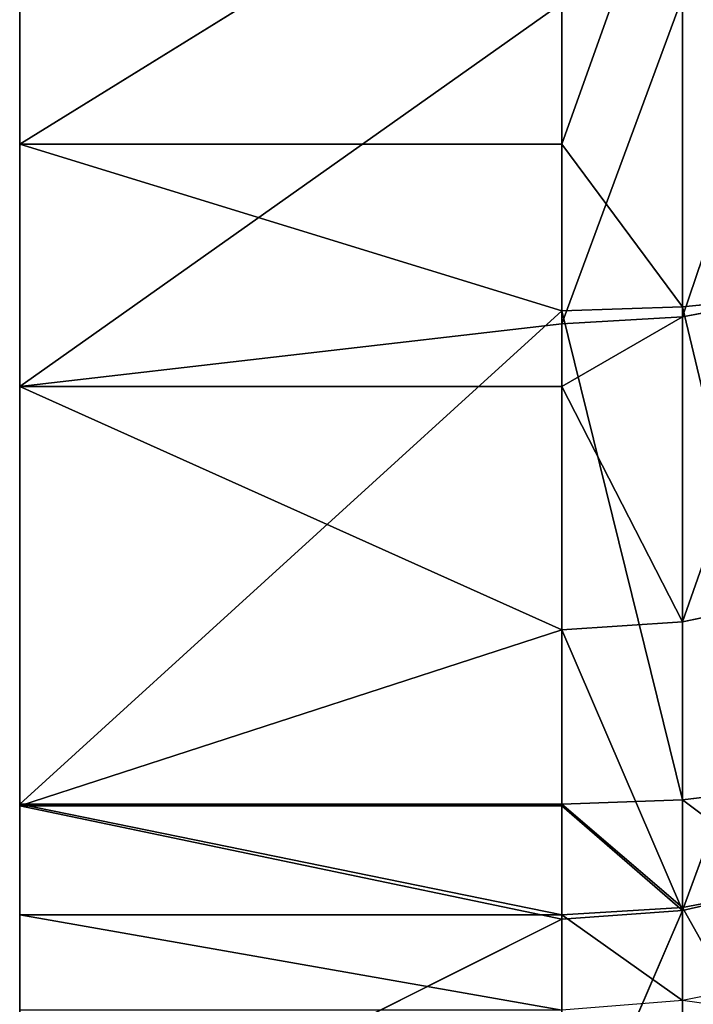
# Model space of a CAD drawing. Extents: x 907 to 1501, y 0 to 291.
# Tile 177 of 221: x 1499.49 to 1500.73, y 2.97 to 4.78. Entities that reach past the tile are written whole.
import ezdxf

# ---------------------------------------------------------------- set-up
doc = ezdxf.new("R2010")
doc.units = 0
doc.header["$LTSCALE"] = 25.4
doc.layers.get('0').update_dxf_attribs({"color": 13, "linetype": 'CONTINUOUS'})

# ---------------------------------------------------------------- blocks, each defined once
blk = doc.blocks.new('GIOTTO-LED-M-8170_STL')
at = {"color": 44}
for p, q in [((595.1646, 16.7369, 289.4793), (595.1646, 20.861, 282.3004)), ((595.1646, 20.861, 282.3004), (595.1646, 15.9069, 289.9526)), ((595.1646, 20.861, 282.3004), (595.1646, 15.9069, 289.9526)), ((595.1646, 17.512, 288.9207), (595.1646, 20.861, 282.3004)), ((595.1646, 16.7369, 289.4793), (595.1646, 20.861, 282.3004)), ((595.1646, 17.512, 288.9207), (595.1646, 20.861, 282.3004)), ((595.1646, 18.2235, 288.283), (595.1646, 20.861, 282.3004)), ((595.1646, 18.2235, 288.283), (595.1646, 20.861, 282.3004)), ((595.1646, 18.8634, 287.5735), (595.1646, 20.861, 282.3004)), ((595.1646, 19.4245, 286.8002), (595.1646, 20.861, 282.3004)), ((595.1646, 18.8634, 287.5735), (595.1646, 20.861, 282.3004)), ((595.1646, 19.4245, 286.8002), (595.1646, 20.861, 282.3004)), ((595.1646, 20.8519, 281.3451), (595.1646, 15.9069, 289.9526)), ((595.1646, 20.8519, 281.3451), (595.1646, 15.9069, 289.9526)), ((595.1646, 15.9069, 289.9526), (595.1646, 20.7415, 280.396)), ((595.1646, 15.9069, 289.9526), (595.1646, 20.7415, 280.396)), ((595.1646, 7.7585, 288.209), (595.1646, 20.5311, 279.464)), ((595.1646, 7.7585, 288.209), (595.1646, 20.5311, 279.464)), ((595.1646, 8.7971, 290.0855), (595.1646, 20.5311, 279.464)), ((595.1646, 8.7971, 290.0855), (595.1646, 20.5311, 279.464)), ((595.1646, 8.9526, 290.2959), (595.1646, 20.5311, 279.464)), ((595.1646, 20.5311, 279.464), (595.1646, 10.3286, 290.7761)), ((595.1646, 11.2773, 290.8895), (595.1646, 20.5311, 279.464)), ((595.1646, 9.1573, 290.4587), (595.1646, 20.5311, 279.464)), ((595.1646, 8.9526, 290.2959), (595.1646, 20.5311, 279.464)), ((595.1646, 9.1573, 290.4587), (595.1646, 20.5311, 279.464)), ((595.1646, 9.3973, 290.5628), (595.1646, 20.5311, 279.464)), ((595.1646, 9.3973, 290.5628), (595.1646, 20.5311, 279.464)), ((595.1646, 20.5311, 279.464), (595.1646, 10.3286, 290.7761)), ((595.1646, 12.2327, 290.9017), (595.1646, 20.5311, 279.464)), ((595.1646, 11.2773, 290.8895), (595.1646, 20.5311, 279.464)), ((595.1646, 12.2327, 290.9017), (595.1646, 20.5311, 279.464)), ((595.1646, 13.1839, 290.8125), (595.1646, 20.5311, 279.464)), ((595.1646, 13.1839, 290.8125), (595.1646, 20.5311, 279.464)), ((595.1646, 14.1204, 290.623), (595.1646, 20.5311, 279.464)), ((595.1646, 15.0315, 290.3353), (595.1646, 20.5311, 279.464)), ((595.1646, 14.1204, 290.623), (595.1646, 20.5311, 279.464)), ((595.1646, 15.0315, 290.3353), (595.1646, 20.5311, 279.464)), ((595.1646, 15.9069, 289.9526), (595.1646, 20.5311, 279.464)), ((595.1646, 15.9069, 289.9526), (595.1646, 20.5311, 279.464)), ((595.1646, 7.5841, 287.9797), (595.1646, 20.2231, 278.5596)), ((595.1646, 7.5841, 287.9797), (595.1646, 20.2231, 278.5596)), ((595.1646, 7.7585, 288.209), (595.1646, 20.2231, 278.5596)), ((595.1646, 7.7585, 288.209), (595.1646, 20.2231, 278.5596)), ((595.1646, 19.9004, 285.9717), (595.1646, 19.4245, 286.8002)), ((595.1646, 19.9004, 285.9717), (595.1646, 19.4245, 286.8002)), ((596.1646, 19.8378, 286.0931), (595.1646, 19.4245, 286.8002)), ((596.1646, 19.8378, 286.0931), (595.1646, 19.4245, 286.8002)), ((596.1646, 19.4978, 286.685), (596.1646, 19.8378, 286.0931)), ((596.1646, 19.4978, 286.685), (596.1646, 19.8378, 286.0931)), ((595.1646, 6.9311, 286.3535), (595.1646, 19.8209, 277.6929)), ((595.1646, 6.9311, 286.3535), (595.1646, 19.8209, 277.6929)), ((595.1646, 7.3125, 287.5709), (595.1646, 19.8209, 277.6929)), ((595.1646, 7.3125, 287.5709), (595.1646, 19.8209, 277.6929)), ((595.1646, 7.4119, 287.7746), (595.1646, 19.8209, 277.6929)), ((595.1646, 7.5546, 287.9507), (595.1646, 19.8209, 277.6929)), ((595.1646, 7.4119, 287.7746), (595.1646, 19.8209, 277.6929)), ((595.1646, 7.5546, 287.9507), (595.1646, 19.8209, 277.6929)), ((595.1646, 7.5841, 287.9797), (595.1646, 19.8209, 277.6929)), ((595.1646, 7.5841, 287.9797), (595.1646, 19.8209, 277.6929)), ((596.3871, 19.8156, 286.0814), (596.1646, 19.4978, 286.685)), ((596.3871, 19.8156, 286.0814), (596.1646, 19.4978, 286.685)), ((596.3871, 19.8156, 286.0814), (596.3871, 19.4766, 286.6717)), ((596.3871, 19.8156, 286.0814), (596.3871, 19.4766, 286.6717)), ((596.5984, 19.7502, 286.0471), (596.3871, 19.4766, 286.6717)), ((596.5984, 19.7502, 286.0471), (596.3871, 19.4766, 286.6717)), ((596.1646, 19.4978, 286.685), (595.1646, 19.4245, 286.8002)), ((596.1646, 19.4978, 286.685), (595.1646, 19.4245, 286.8002)), ((596.1646, 19.4245, 286.8002), (596.1646, 19.4978, 286.685)), ((596.1646, 19.4245, 286.8002), (596.1646, 19.4978, 286.685)), ((596.3871, 19.4766, 286.6717), (596.1646, 19.4978, 286.685)), ((596.3871, 19.4766, 286.6717), (596.1646, 19.4978, 286.685)), ((596.1646, 19.4245, 286.8002), (596.3871, 19.4766, 286.6717)), ((596.1646, 19.4245, 286.8002), (596.3871, 19.4766, 286.6717)), ((596.3871, 19.0937, 287.2345), (596.3871, 19.4766, 286.6717)), ((596.3871, 19.0937, 287.2345), (596.3871, 19.4766, 286.6717)), ((596.5984, 19.4139, 286.6324), (596.3871, 19.4766, 286.6717)), ((596.5984, 19.4139, 286.6324), (596.3871, 19.4766, 286.6717)), ((595.1646, 19.4245, 286.8002), (596.1646, 19.4245, 286.8002)), ((595.1646, 19.4245, 286.8002), (596.1646, 19.4245, 286.8002)), ((595.1646, 19.4245, 286.8002), (596.1646, 19.1139, 287.2494)), ((595.1646, 19.4245, 286.8002), (596.1646, 19.1139, 287.2494)), ((595.1646, 19.4245, 286.8002), (595.1646, 18.8634, 287.5735)), ((595.1646, 19.4245, 286.8002), (595.1646, 18.8634, 287.5735)), ((596.1646, 19.1139, 287.2494), (596.1646, 19.4245, 286.8002)), ((596.1646, 19.1139, 287.2494), (596.1646, 19.4245, 286.8002)), ((596.3871, 19.0937, 287.2345), (596.1646, 19.4245, 286.8002)), ((596.3871, 19.0937, 287.2345), (596.1646, 19.4245, 286.8002)), ((596.3871, 19.0937, 287.2345), (596.5984, 19.4139, 286.6324)), ((596.3871, 19.0937, 287.2345), (596.5984, 19.4139, 286.6324)), ((595.1646, 18.8634, 287.5735), (596.1646, 19.1139, 287.2494)), ((595.1646, 18.8634, 287.5735), (596.1646, 19.1139, 287.2494)), ((596.1646, 18.8634, 287.5735), (596.1646, 19.1139, 287.2494)), ((596.1646, 19.1139, 287.2494), (596.3871, 19.0937, 287.2345)), ((596.1646, 19.1139, 287.2494), (596.3871, 19.0937, 287.2345)), ((596.1646, 19.1139, 287.2494), (596.3871, 18.6693, 287.7667)), ((596.1646, 19.1139, 287.2494), (596.3871, 18.6693, 287.7667)), ((596.1646, 18.8634, 287.5735), (596.1646, 19.1139, 287.2494)), ((596.5984, 19.0342, 287.1906), (596.3871, 19.0937, 287.2345)), ((596.3871, 19.0937, 287.2345), (596.3871, 18.6693, 287.7667)), ((596.3871, 19.0937, 287.2345), (596.3871, 18.6693, 287.7667)), ((596.5984, 19.0342, 287.1906), (596.3871, 19.0937, 287.2345)), ((596.5984, 19.0342, 287.1906), (596.3871, 18.6693, 287.7667)), ((596.5984, 19.0342, 287.1906), (596.3871, 18.6693, 287.7667)), ((595.1646, 18.8634, 287.5735), (596.1646, 18.8634, 287.5735)), ((595.1646, 18.8634, 287.5735), (596.1646, 18.8634, 287.5735)), ((595.1646, 18.8634, 287.5735), (596.1646, 18.6883, 287.7831)), ((595.1646, 18.8634, 287.5735), (596.1646, 18.6883, 287.7831)), ((595.1646, 18.8634, 287.5735), (595.1646, 18.2235, 288.283)), ((595.1646, 18.8634, 287.5735), (595.1646, 18.2235, 288.283)), ((596.1646, 18.6883, 287.7831), (596.1646, 18.8634, 287.5735)), ((596.1646, 18.8634, 287.5735), (596.3871, 18.6693, 287.7667)), ((596.1646, 18.8634, 287.5735), (596.3871, 18.6693, 287.7667)), ((596.1646, 18.6883, 287.7831), (596.1646, 18.8634, 287.5735)), ((595.1646, 18.2235, 288.283), (596.1646, 18.6883, 287.7831)), ((595.1646, 18.2235, 288.283), (596.1646, 18.6883, 287.7831)), ((596.1646, 18.2235, 288.283), (596.1646, 18.6883, 287.7831)), ((596.3871, 18.6693, 287.7667), (596.1646, 18.6883, 287.7831)), ((596.1646, 18.2235, 288.283), (596.1646, 18.6883, 287.7831)), ((596.3871, 18.6693, 287.7667), (596.1646, 18.6883, 287.7831)), ((596.3871, 18.6693, 287.7667), (596.1646, 18.2235, 288.283)), ((596.3871, 18.6693, 287.7667), (596.1646, 18.2235, 288.283)), ((596.3871, 18.6693, 287.7667), (596.5984, 18.6133, 287.7185)), ((596.3871, 18.6693, 287.7667), (596.5984, 18.6133, 287.7185)), ((596.3871, 18.6693, 287.7667), (596.3871, 18.2058, 288.2653)), ((596.3871, 18.6693, 287.7667), (596.3871, 18.2058, 288.2653)), ((596.4736, 7.6184, 287.9447), (596.3871, 7.5722, 287.9328)), ((596.3871, 7.6017, 287.9618), (596.3871, 7.5722, 287.9328)), ((596.4736, 7.5889, 287.9158), (596.3871, 7.433, 287.7611)), ((596.4736, 7.5889, 287.9158), (596.3871, 7.433, 287.7611)), ((596.4736, 7.5889, 287.9158), (596.3871, 7.5722, 287.9328)), ((596.3871, 7.5722, 287.9328), (596.1646, 7.4119, 287.7746)), ((596.3871, 7.5722, 287.9328), (596.1646, 7.4119, 287.7746)), ((596.3871, 7.5722, 287.9328), (596.1646, 7.5546, 287.9507)), ((596.3871, 7.5722, 287.9328), (596.3871, 7.433, 287.7611)), ((596.3871, 7.5722, 287.9328), (596.3871, 7.433, 287.7611)), ((595.1646, 7.4119, 287.7746), (595.1646, 7.5546, 287.9507)), ((595.1646, 7.4119, 287.7746), (595.1646, 7.5546, 287.9507)), ((595.1646, 7.4119, 287.7746), (596.1646, 7.5546, 287.9507)), ((595.1646, 7.4119, 287.7746), (596.1646, 7.5546, 287.9507)), ((596.1646, 7.4119, 287.7746), (596.1646, 7.5546, 287.9507)), ((596.1646, 7.4119, 287.7746), (596.1646, 7.5546, 287.9507)), ((596.3871, 7.3361, 287.5625), (596.5984, 7.4954, 287.7214)), ((596.5984, 7.4954, 287.7214), (596.3871, 7.433, 287.7611)), ((596.3871, 7.3361, 287.5625), (596.5984, 7.4954, 287.7214)), ((596.5984, 7.4954, 287.7214), (596.3871, 7.433, 287.7611)), ((596.1646, 7.3125, 287.5709), (596.3871, 7.433, 287.7611)), ((596.3871, 7.433, 287.7611), (596.1646, 7.4119, 287.7746)), ((596.1646, 7.3125, 287.5709), (596.3871, 7.433, 287.7611)), ((596.3871, 7.433, 287.7611), (596.1646, 7.4119, 287.7746)), ((596.3871, 7.3361, 287.5625), (596.3871, 7.433, 287.7611)), ((596.3871, 7.3361, 287.5625), (596.3871, 7.433, 287.7611)), ((595.1646, 7.3125, 287.5709), (595.1646, 7.4119, 287.7746)), ((595.1646, 7.4119, 287.7746), (596.1646, 7.4119, 287.7746)), ((595.1646, 7.4119, 287.7746), (596.1646, 7.4119, 287.7746)), ((595.1646, 7.3125, 287.5709), (595.1646, 7.4119, 287.7746)), ((595.1646, 7.3125, 287.5709), (596.1646, 7.4119, 287.7746)), ((595.1646, 7.3125, 287.5709), (596.1646, 7.4119, 287.7746)), ((596.1646, 7.3125, 287.5709), (596.1646, 7.4119, 287.7746)), ((596.1646, 7.3125, 287.5709), (596.1646, 7.4119, 287.7746)), ((596.5984, 7.4058, 287.5378), (596.3871, 7.0421, 286.6534)), ((596.5984, 7.4058, 287.5378), (596.3871, 7.0421, 286.6534)), ((596.5984, 7.4058, 287.5378), (596.3871, 7.3361, 287.5625)), ((596.5984, 7.4058, 287.5378), (596.3871, 7.3361, 287.5625)), ((596.3871, 7.3361, 287.5625), (596.1646, 7.0181, 286.6605)), ((596.3871, 7.3361, 287.5625), (596.1646, 7.0181, 286.6605)), ((596.3871, 7.3361, 287.5625), (596.1646, 7.3125, 287.5709)), ((596.3871, 7.3361, 287.5625), (596.1646, 7.3125, 287.5709)), ((596.3871, 7.3361, 287.5625), (596.3871, 7.0421, 286.6534)), ((596.3871, 7.3361, 287.5625), (596.3871, 7.0421, 286.6534)), ((596.1646, 7.3125, 287.5709), (595.1646, 7.3125, 287.5709)), ((595.1646, 7.3125, 287.5709), (596.1646, 7.0181, 286.6605)), ((595.1646, 7.3125, 287.5709), (596.1646, 7.0181, 286.6605)), ((595.1646, 7.3125, 287.5709), (595.1646, 6.9311, 286.3535)), ((595.1646, 7.3125, 287.5709), (595.1646, 6.9311, 286.3535)), ((596.1646, 7.3125, 287.5709), (595.1646, 7.3125, 287.5709)), ((596.1646, 7.0181, 286.6605), (596.1646, 7.3125, 287.5709)), ((596.1646, 7.0181, 286.6605), (596.1646, 7.3125, 287.5709)), ((596.5984, 7.1131, 286.6326), (596.3871, 7.0421, 286.6534)), ((596.5984, 7.1131, 286.6326), (596.3871, 7.0421, 286.6534)), ((596.1646, 6.9311, 286.3535), (596.3871, 7.0421, 286.6534)), ((596.3871, 7.0421, 286.6534), (596.1646, 7.0181, 286.6605)), ((596.1646, 6.9311, 286.3535), (596.3871, 7.0421, 286.6534)), ((596.3871, 7.0421, 286.6534), (596.1646, 7.0181, 286.6605)), ((596.3871, 6.7987, 285.7294), (596.3871, 7.0421, 286.6534)), ((596.3871, 6.7987, 285.7294), (596.3871, 7.0421, 286.6534)), ((595.1646, 6.9311, 286.3535), (596.1646, 7.0181, 286.6605)), ((595.1646, 6.9311, 286.3535), (596.1646, 7.0181, 286.6605)), ((596.1646, 6.9311, 286.3535), (596.1646, 7.0181, 286.6605)), ((596.1646, 6.9311, 286.3535), (596.1646, 7.0181, 286.6605)), ((595.1646, 6.9311, 286.3535), (596.1646, 6.9311, 286.3535)), ((595.1646, 6.9311, 286.3535), (596.1646, 6.9311, 286.3535)), ((595.1646, 6.9311, 286.3535), (596.1646, 6.7743, 285.7351)), ((595.1646, 6.9311, 286.3535), (596.1646, 6.7743, 285.7351)), ((595.1646, 6.9311, 286.3535), (595.1646, 6.6403, 285.1114)), ((595.1646, 6.9311, 286.3535), (595.1646, 6.6403, 285.1114)), ((596.1646, 6.7743, 285.7351), (596.1646, 6.9311, 286.3535)), ((596.1646, 6.7743, 285.7351), (596.1646, 6.9311, 286.3535)), ((596.3871, 6.7987, 285.7294), (596.1646, 6.9311, 286.3535)), ((596.3871, 6.7987, 285.7294), (596.1646, 6.9311, 286.3535))]:
    blk.add_line(p, q, dxfattribs=at)
mesh = blk.add_polyface(dxfattribs=at)
corners = [(595.1646, 20.861, 282.3004), (595.1646, 15.9069, 289.9526), (595.1646, 16.7369, 289.4793)]
mesh.append_faces([[corners[k] for k in face] for face in [(0, 1, 2)]], dxfattribs={"color": 44})
mesh = blk.add_polyface(dxfattribs=at)
corners = [(595.1646, 20.861, 282.3004), (595.1646, 20.8519, 281.3451), (595.1646, 15.9069, 289.9526)]
mesh.append_faces([[corners[k] for k in face] for face in [(0, 1, 2)]], dxfattribs={"color": 44})
mesh = blk.add_polyface(dxfattribs=at)
corners = [(595.1646, 20.861, 282.3004), (595.1646, 16.7369, 289.4793), (595.1646, 17.512, 288.9207)]
mesh.append_faces([[corners[k] for k in face] for face in [(0, 1, 2)]], dxfattribs={"color": 44})
mesh = blk.add_polyface(dxfattribs=at)
corners = [(595.1646, 20.861, 282.3004), (595.1646, 17.512, 288.9207), (595.1646, 18.2235, 288.283)]
mesh.append_faces([[corners[k] for k in face] for face in [(0, 1, 2)]], dxfattribs={"color": 44})
mesh = blk.add_polyface(dxfattribs=at)
corners = [(595.1646, 20.861, 282.3004), (595.1646, 18.2235, 288.283), (595.1646, 18.8634, 287.5735)]
mesh.append_faces([[corners[k] for k in face] for face in [(0, 1, 2)]], dxfattribs={"color": 44})
mesh = blk.add_polyface(dxfattribs=at)
corners = [(595.1646, 20.861, 282.3004), (595.1646, 18.8634, 287.5735), (595.1646, 19.4245, 286.8002)]
mesh.append_faces([[corners[k] for k in face] for face in [(0, 1, 2)]], dxfattribs={"color": 44})
mesh = blk.add_polyface(dxfattribs=at)
corners = [(595.1646, 20.861, 282.3004), (595.1646, 19.4245, 286.8002), (595.1646, 19.9004, 285.9717)]
mesh.append_faces([[corners[k] for k in face] for face in [(0, 1, 2)]], dxfattribs={"color": 44})
mesh = blk.add_polyface(dxfattribs=at)
corners = [(595.1646, 20.8519, 281.3451), (595.1646, 20.7415, 280.396), (595.1646, 15.9069, 289.9526)]
mesh.append_faces([[corners[k] for k in face] for face in [(0, 1, 2)]], dxfattribs={"color": 44})
mesh = blk.add_polyface(dxfattribs=at)
corners = [(595.1646, 20.7415, 280.396), (595.1646, 20.5311, 279.464), (595.1646, 15.9069, 289.9526)]
mesh.append_faces([[corners[k] for k in face] for face in [(0, 1, 2)]], dxfattribs={"color": 44})
mesh = blk.add_polyface(dxfattribs=at)
corners = [(595.1646, 20.5311, 279.464), (595.1646, 20.2231, 278.5596), (595.1646, 7.7585, 288.209)]
mesh.append_faces([[corners[k] for k in face] for face in [(0, 1, 2)]], dxfattribs={"color": 44})
mesh = blk.add_polyface(dxfattribs=at)
corners = [(595.1646, 20.5311, 279.464), (595.1646, 7.7585, 288.209), (595.1646, 8.7971, 290.0855)]
mesh.append_faces([[corners[k] for k in face] for face in [(0, 1, 2)]], dxfattribs={"color": 44})
mesh = blk.add_polyface(dxfattribs=at)
corners = [(595.1646, 20.5311, 279.464), (595.1646, 8.7971, 290.0855), (595.1646, 8.9526, 290.2959)]
mesh.append_faces([[corners[k] for k in face] for face in [(0, 1, 2)]], dxfattribs={"color": 44})
mesh = blk.add_polyface(dxfattribs=at)
corners = [(595.1646, 20.5311, 279.464), (595.1646, 10.3286, 290.7761), (595.1646, 11.2773, 290.8895)]
mesh.append_faces([[corners[k] for k in face] for face in [(0, 1, 2)]], dxfattribs={"color": 44})
mesh = blk.add_polyface(dxfattribs=at)
corners = [(595.1646, 20.5311, 279.464), (595.1646, 8.9526, 290.2959), (595.1646, 9.1573, 290.4587)]
mesh.append_faces([[corners[k] for k in face] for face in [(0, 1, 2)]], dxfattribs={"color": 44})
mesh = blk.add_polyface(dxfattribs=at)
corners = [(595.1646, 20.5311, 279.464), (595.1646, 9.1573, 290.4587), (595.1646, 9.3973, 290.5628)]
mesh.append_faces([[corners[k] for k in face] for face in [(0, 1, 2)]], dxfattribs={"color": 44})
mesh = blk.add_polyface(dxfattribs=at)
corners = [(595.1646, 20.5311, 279.464), (595.1646, 9.3973, 290.5628), (595.1646, 10.3286, 290.7761)]
mesh.append_faces([[corners[k] for k in face] for face in [(0, 1, 2)]], dxfattribs={"color": 44})
mesh = blk.add_polyface(dxfattribs=at)
corners = [(595.1646, 20.5311, 279.464), (595.1646, 11.2773, 290.8895), (595.1646, 12.2327, 290.9017)]
mesh.append_faces([[corners[k] for k in face] for face in [(0, 1, 2)]], dxfattribs={"color": 44})
mesh = blk.add_polyface(dxfattribs=at)
corners = [(595.1646, 20.5311, 279.464), (595.1646, 12.2327, 290.9017), (595.1646, 13.1839, 290.8125)]
mesh.append_faces([[corners[k] for k in face] for face in [(0, 1, 2)]], dxfattribs={"color": 44})
mesh = blk.add_polyface(dxfattribs=at)
corners = [(595.1646, 20.5311, 279.464), (595.1646, 13.1839, 290.8125), (595.1646, 14.1204, 290.623)]
mesh.append_faces([[corners[k] for k in face] for face in [(0, 1, 2)]], dxfattribs={"color": 44})
mesh = blk.add_polyface(dxfattribs=at)
corners = [(595.1646, 20.5311, 279.464), (595.1646, 14.1204, 290.623), (595.1646, 15.0315, 290.3353)]
mesh.append_faces([[corners[k] for k in face] for face in [(0, 1, 2)]], dxfattribs={"color": 44})
mesh = blk.add_polyface(dxfattribs=at)
corners = [(595.1646, 20.5311, 279.464), (595.1646, 15.0315, 290.3353), (595.1646, 15.9069, 289.9526)]
mesh.append_faces([[corners[k] for k in face] for face in [(0, 1, 2)]], dxfattribs={"color": 44})
mesh = blk.add_polyface(dxfattribs=at)
corners = [(595.1646, 20.2231, 278.5596), (595.1646, 19.8209, 277.6929), (595.1646, 7.5841, 287.9797)]
mesh.append_faces([[corners[k] for k in face] for face in [(0, 1, 2)]], dxfattribs={"color": 44})
mesh = blk.add_polyface(dxfattribs=at)
corners = [(595.1646, 20.2231, 278.5596), (595.1646, 7.5841, 287.9797), (595.1646, 7.7585, 288.209)]
mesh.append_faces([[corners[k] for k in face] for face in [(0, 1, 2)]], dxfattribs={"color": 44})
mesh = blk.add_polyface(dxfattribs=at)
corners = [(595.1646, 19.4245, 286.8002), (596.1646, 19.8378, 286.0931), (595.1646, 19.9004, 285.9717)]
mesh.append_faces([[corners[k] for k in face] for face in [(0, 1, 2)]], dxfattribs={"color": 44})
mesh = blk.add_polyface(dxfattribs=at)
corners = [(595.1646, 19.4245, 286.8002), (596.1646, 19.4978, 286.685), (596.1646, 19.8378, 286.0931)]
mesh.append_faces([[corners[k] for k in face] for face in [(0, 1, 2)]], dxfattribs={"color": 44})
mesh = blk.add_polyface(dxfattribs=at)
corners = [(596.1646, 19.4978, 286.685), (596.3871, 19.8156, 286.0814), (596.1646, 19.8378, 286.0931)]
mesh.append_faces([[corners[k] for k in face] for face in [(0, 1, 2)]], dxfattribs={"color": 44})
mesh = blk.add_polyface(dxfattribs=at)
corners = [(595.1646, 19.8209, 277.6929), (595.1646, 6.6403, 285.1114), (595.1646, 6.9311, 286.3535)]
mesh.append_faces([[corners[k] for k in face] for face in [(0, 1, 2)]], dxfattribs={"color": 44})
mesh = blk.add_polyface(dxfattribs=at)
corners = [(595.1646, 19.8209, 277.6929), (595.1646, 6.9311, 286.3535), (595.1646, 7.3125, 287.5709)]
mesh.append_faces([[corners[k] for k in face] for face in [(0, 1, 2)]], dxfattribs={"color": 44})
mesh = blk.add_polyface(dxfattribs=at)
corners = [(595.1646, 19.8209, 277.6929), (595.1646, 7.3125, 287.5709), (595.1646, 7.4119, 287.7746)]
mesh.append_faces([[corners[k] for k in face] for face in [(0, 1, 2)]], dxfattribs={"color": 44})
mesh = blk.add_polyface(dxfattribs=at)
corners = [(595.1646, 19.8209, 277.6929), (595.1646, 7.4119, 287.7746), (595.1646, 7.5546, 287.9507)]
mesh.append_faces([[corners[k] for k in face] for face in [(0, 1, 2)]], dxfattribs={"color": 44})
mesh = blk.add_polyface(dxfattribs=at)
corners = [(595.1646, 19.8209, 277.6929), (595.1646, 7.5546, 287.9507), (595.1646, 7.5841, 287.9797)]
mesh.append_faces([[corners[k] for k in face] for face in [(0, 1, 2)]], dxfattribs={"color": 44})
mesh = blk.add_polyface(dxfattribs=at)
corners = [(596.1646, 19.4978, 286.685), (596.3871, 19.4766, 286.6717), (596.3871, 19.8156, 286.0814)]
mesh.append_faces([[corners[k] for k in face] for face in [(0, 1, 2)]], dxfattribs={"color": 44})
mesh = blk.add_polyface(dxfattribs=at)
corners = [(596.3871, 19.4766, 286.6717), (596.5984, 19.7502, 286.0471), (596.3871, 19.8156, 286.0814)]
mesh.append_faces([[corners[k] for k in face] for face in [(0, 1, 2)]], dxfattribs={"color": 44})
mesh = blk.add_polyface(dxfattribs=at)
corners = [(596.3871, 19.4766, 286.6717), (596.5984, 19.4139, 286.6324), (596.5984, 19.7502, 286.0471)]
mesh.append_faces([[corners[k] for k in face] for face in [(0, 1, 2)]], dxfattribs={"color": 44})
mesh = blk.add_polyface(dxfattribs=at)
corners = [(596.1646, 19.4245, 286.8002), (596.1646, 19.4978, 286.685), (595.1646, 19.4245, 286.8002)]
mesh.append_faces([[corners[k] for k in face] for face in [(0, 1, 2)]], dxfattribs={"color": 44})
mesh = blk.add_polyface(dxfattribs=at)
corners = [(596.1646, 19.4245, 286.8002), (596.3871, 19.4766, 286.6717), (596.1646, 19.4978, 286.685)]
mesh.append_faces([[corners[k] for k in face] for face in [(0, 1, 2)]], dxfattribs={"color": 44})
mesh = blk.add_polyface(dxfattribs=at)
corners = [(596.3871, 19.0937, 287.2345), (596.3871, 19.4766, 286.6717), (596.1646, 19.4245, 286.8002)]
mesh.append_faces([[corners[k] for k in face] for face in [(0, 1, 2)]], dxfattribs={"color": 44})
mesh = blk.add_polyface(dxfattribs=at)
corners = [(596.3871, 19.0937, 287.2345), (596.5984, 19.4139, 286.6324), (596.3871, 19.4766, 286.6717)]
mesh.append_faces([[corners[k] for k in face] for face in [(0, 1, 2)]], dxfattribs={"color": 44})
mesh = blk.add_polyface(dxfattribs=at)
corners = [(596.1646, 19.1139, 287.2494), (596.1646, 19.4245, 286.8002), (595.1646, 19.4245, 286.8002)]
mesh.append_faces([[corners[k] for k in face] for face in [(0, 1, 2)]], dxfattribs={"color": 44})
mesh = blk.add_polyface(dxfattribs=at)
corners = [(595.1646, 18.8634, 287.5735), (596.1646, 19.1139, 287.2494), (595.1646, 19.4245, 286.8002)]
mesh.append_faces([[corners[k] for k in face] for face in [(0, 1, 2)]], dxfattribs={"color": 44})
mesh = blk.add_polyface(dxfattribs=at)
corners = [(596.1646, 19.1139, 287.2494), (596.3871, 19.0937, 287.2345), (596.1646, 19.4245, 286.8002)]
mesh.append_faces([[corners[k] for k in face] for face in [(0, 1, 2)]], dxfattribs={"color": 44})
mesh = blk.add_polyface(dxfattribs=at)
corners = [(596.3871, 19.0937, 287.2345), (596.5984, 19.0342, 287.1906), (596.5984, 19.4139, 286.6324)]
mesh.append_faces([[corners[k] for k in face] for face in [(0, 1, 2)]], dxfattribs={"color": 44})
mesh = blk.add_polyface(dxfattribs=at)
corners = [(596.1646, 18.8634, 287.5735), (596.1646, 19.1139, 287.2494), (595.1646, 18.8634, 287.5735)]
mesh.append_faces([[corners[k] for k in face] for face in [(0, 1, 2)]], dxfattribs={"color": 44})
mesh = blk.add_polyface(dxfattribs=at)
corners = [(596.3871, 18.6693, 287.7667), (596.3871, 19.0937, 287.2345), (596.1646, 19.1139, 287.2494)]
mesh.append_faces([[corners[k] for k in face] for face in [(0, 1, 2)]], dxfattribs={"color": 44})
mesh = blk.add_polyface(dxfattribs=at)
corners = [(596.3871, 18.6693, 287.7667), (596.1646, 19.1139, 287.2494), (596.1646, 18.8634, 287.5735)]
mesh.append_faces([[corners[k] for k in face] for face in [(0, 1, 2)]], dxfattribs={"color": 44})
mesh = blk.add_polyface(dxfattribs=at)
corners = [(596.3871, 18.6693, 287.7667), (596.5984, 19.0342, 287.1906), (596.3871, 19.0937, 287.2345)]
mesh.append_faces([[corners[k] for k in face] for face in [(0, 1, 2)]], dxfattribs={"color": 44})
mesh = blk.add_polyface(dxfattribs=at)
corners = [(596.3871, 18.6693, 287.7667), (596.5984, 18.6133, 287.7185), (596.5984, 19.0342, 287.1906)]
mesh.append_faces([[corners[k] for k in face] for face in [(0, 1, 2)]], dxfattribs={"color": 44})
mesh = blk.add_polyface(dxfattribs=at)
corners = [(596.1646, 18.6883, 287.7831), (596.1646, 18.8634, 287.5735), (595.1646, 18.8634, 287.5735)]
mesh.append_faces([[corners[k] for k in face] for face in [(0, 1, 2)]], dxfattribs={"color": 44})
mesh = blk.add_polyface(dxfattribs=at)
corners = [(595.1646, 18.2235, 288.283), (596.1646, 18.6883, 287.7831), (595.1646, 18.8634, 287.5735)]
mesh.append_faces([[corners[k] for k in face] for face in [(0, 1, 2)]], dxfattribs={"color": 44})
mesh = blk.add_polyface(dxfattribs=at)
corners = [(596.1646, 18.6883, 287.7831), (596.3871, 18.6693, 287.7667), (596.1646, 18.8634, 287.5735)]
mesh.append_faces([[corners[k] for k in face] for face in [(0, 1, 2)]], dxfattribs={"color": 44})
mesh = blk.add_polyface(dxfattribs=at)
corners = [(596.1646, 18.2235, 288.283), (596.1646, 18.6883, 287.7831), (595.1646, 18.2235, 288.283)]
mesh.append_faces([[corners[k] for k in face] for face in [(0, 1, 2)]], dxfattribs={"color": 44})
mesh = blk.add_polyface(dxfattribs=at)
corners = [(596.1646, 18.2235, 288.283), (596.3871, 18.6693, 287.7667), (596.1646, 18.6883, 287.7831)]
mesh.append_faces([[corners[k] for k in face] for face in [(0, 1, 2)]], dxfattribs={"color": 44})
mesh = blk.add_polyface(dxfattribs=at)
corners = [(596.1646, 18.2235, 288.283), (596.3871, 18.2058, 288.2653), (596.3871, 18.6693, 287.7667)]
mesh.append_faces([[corners[k] for k in face] for face in [(0, 1, 2)]], dxfattribs={"color": 44})
mesh = blk.add_polyface(dxfattribs=at)
corners = [(596.3871, 18.2058, 288.2653), (596.5984, 18.6133, 287.7185), (596.3871, 18.6693, 287.7667)]
mesh.append_faces([[corners[k] for k in face] for face in [(0, 1, 2)]], dxfattribs={"color": 44})
mesh = blk.add_polyface(dxfattribs=at)
corners = [(596.3871, 18.2058, 288.2653), (596.5984, 18.1536, 288.2129), (596.5984, 18.6133, 287.7185)]
mesh.append_faces([[corners[k] for k in face] for face in [(0, 1, 2)]], dxfattribs={"color": 44})
mesh = blk.add_polyface(dxfattribs=at)
corners = [(596.4736, 7.5889, 287.9158), (596.3871, 7.433, 287.7611), (596.5984, 7.4954, 287.7214)]
mesh.append_faces([[corners[k] for k in face] for face in [(0, 1, 2)]], dxfattribs={"color": 44})
mesh = blk.add_polyface(dxfattribs=at)
corners = [(596.3871, 7.5722, 287.9328), (596.3871, 7.433, 287.7611), (596.4736, 7.5889, 287.9158)]
mesh.append_faces([[corners[k] for k in face] for face in [(0, 1, 2)]], dxfattribs={"color": 44})
mesh = blk.add_polyface(dxfattribs=at)
corners = [(596.3871, 7.5722, 287.9328), (596.1646, 7.4119, 287.7746), (596.3871, 7.433, 287.7611)]
mesh.append_faces([[corners[k] for k in face] for face in [(0, 1, 2)]], dxfattribs={"color": 44})
mesh = blk.add_polyface(dxfattribs=at)
corners = [(596.1646, 7.5546, 287.9507), (596.1646, 7.4119, 287.7746), (596.3871, 7.5722, 287.9328)]
mesh.append_faces([[corners[k] for k in face] for face in [(0, 1, 2)]], dxfattribs={"color": 44})
mesh = blk.add_polyface(dxfattribs=at)
corners = [(595.1646, 7.5546, 287.9507), (595.1646, 7.4119, 287.7746), (596.1646, 7.5546, 287.9507)]
mesh.append_faces([[corners[k] for k in face] for face in [(0, 1, 2)]], dxfattribs={"color": 44})
mesh = blk.add_polyface(dxfattribs=at)
corners = [(596.1646, 7.5546, 287.9507), (595.1646, 7.4119, 287.7746), (596.1646, 7.4119, 287.7746)]
mesh.append_faces([[corners[k] for k in face] for face in [(0, 1, 2)]], dxfattribs={"color": 44})
mesh = blk.add_polyface(dxfattribs=at)
corners = [(596.3871, 7.433, 287.7611), (596.3871, 7.3361, 287.5625), (596.5984, 7.4954, 287.7214)]
mesh.append_faces([[corners[k] for k in face] for face in [(0, 1, 2)]], dxfattribs={"color": 44})
mesh = blk.add_polyface(dxfattribs=at)
corners = [(596.5984, 7.4954, 287.7214), (596.3871, 7.3361, 287.5625), (596.5984, 7.4058, 287.5378)]
mesh.append_faces([[corners[k] for k in face] for face in [(0, 1, 2)]], dxfattribs={"color": 44})
mesh = blk.add_polyface(dxfattribs=at)
corners = [(596.1646, 7.4119, 287.7746), (596.1646, 7.3125, 287.5709), (596.3871, 7.433, 287.7611)]
mesh.append_faces([[corners[k] for k in face] for face in [(0, 1, 2)]], dxfattribs={"color": 44})
mesh = blk.add_polyface(dxfattribs=at)
corners = [(596.3871, 7.433, 287.7611), (596.1646, 7.3125, 287.5709), (596.3871, 7.3361, 287.5625)]
mesh.append_faces([[corners[k] for k in face] for face in [(0, 1, 2)]], dxfattribs={"color": 44})
mesh = blk.add_polyface(dxfattribs=at)
corners = [(595.1646, 7.4119, 287.7746), (595.1646, 7.3125, 287.5709), (596.1646, 7.4119, 287.7746)]
mesh.append_faces([[corners[k] for k in face] for face in [(0, 1, 2)]], dxfattribs={"color": 44})
mesh = blk.add_polyface(dxfattribs=at)
corners = [(596.1646, 7.4119, 287.7746), (595.1646, 7.3125, 287.5709), (596.1646, 7.3125, 287.5709)]
mesh.append_faces([[corners[k] for k in face] for face in [(0, 1, 2)]], dxfattribs={"color": 44})
mesh = blk.add_polyface(dxfattribs=at)
corners = [(596.5984, 7.4058, 287.5378), (596.3871, 7.0421, 286.6534), (596.5984, 7.1131, 286.6326)]
mesh.append_faces([[corners[k] for k in face] for face in [(0, 1, 2)]], dxfattribs={"color": 44})
mesh = blk.add_polyface(dxfattribs=at)
corners = [(596.3871, 7.3361, 287.5625), (596.3871, 7.0421, 286.6534), (596.5984, 7.4058, 287.5378)]
mesh.append_faces([[corners[k] for k in face] for face in [(0, 1, 2)]], dxfattribs={"color": 44})
mesh = blk.add_polyface(dxfattribs=at)
corners = [(596.3871, 7.3361, 287.5625), (596.1646, 7.0181, 286.6605), (596.3871, 7.0421, 286.6534)]
mesh.append_faces([[corners[k] for k in face] for face in [(0, 1, 2)]], dxfattribs={"color": 44})
mesh = blk.add_polyface(dxfattribs=at)
corners = [(596.1646, 7.3125, 287.5709), (596.1646, 7.0181, 286.6605), (596.3871, 7.3361, 287.5625)]
mesh.append_faces([[corners[k] for k in face] for face in [(0, 1, 2)]], dxfattribs={"color": 44})
mesh = blk.add_polyface(dxfattribs=at)
corners = [(595.1646, 7.3125, 287.5709), (596.1646, 7.0181, 286.6605), (596.1646, 7.3125, 287.5709)]
mesh.append_faces([[corners[k] for k in face] for face in [(0, 1, 2)]], dxfattribs={"color": 44})
mesh = blk.add_polyface(dxfattribs=at)
corners = [(595.1646, 7.3125, 287.5709), (595.1646, 6.9311, 286.3535), (596.1646, 7.0181, 286.6605)]
mesh.append_faces([[corners[k] for k in face] for face in [(0, 1, 2)]], dxfattribs={"color": 44})
mesh = blk.add_polyface(dxfattribs=at)
corners = [(596.3871, 7.0421, 286.6534), (596.3871, 6.7987, 285.7294), (596.5984, 7.1131, 286.6326)]
mesh.append_faces([[corners[k] for k in face] for face in [(0, 1, 2)]], dxfattribs={"color": 44})
mesh = blk.add_polyface(dxfattribs=at)
corners = [(596.5984, 7.1131, 286.6326), (596.3871, 6.7987, 285.7294), (596.5984, 6.8707, 285.7126)]
mesh.append_faces([[corners[k] for k in face] for face in [(0, 1, 2)]], dxfattribs={"color": 44})
mesh = blk.add_polyface(dxfattribs=at)
corners = [(596.1646, 7.0181, 286.6605), (596.1646, 6.9311, 286.3535), (596.3871, 7.0421, 286.6534)]
mesh.append_faces([[corners[k] for k in face] for face in [(0, 1, 2)]], dxfattribs={"color": 44})
mesh = blk.add_polyface(dxfattribs=at)
corners = [(596.3871, 7.0421, 286.6534), (596.1646, 6.9311, 286.3535), (596.3871, 6.7987, 285.7294)]
mesh.append_faces([[corners[k] for k in face] for face in [(0, 1, 2)]], dxfattribs={"color": 44})
mesh = blk.add_polyface(dxfattribs=at)
corners = [(596.1646, 7.0181, 286.6605), (595.1646, 6.9311, 286.3535), (596.1646, 6.9311, 286.3535)]
mesh.append_faces([[corners[k] for k in face] for face in [(0, 1, 2)]], dxfattribs={"color": 44})
mesh = blk.add_polyface(dxfattribs=at)
corners = [(595.1646, 6.9311, 286.3535), (596.1646, 6.7743, 285.7351), (596.1646, 6.9311, 286.3535)]
mesh.append_faces([[corners[k] for k in face] for face in [(0, 1, 2)]], dxfattribs={"color": 44})
mesh = blk.add_polyface(dxfattribs=at)
corners = [(595.1646, 6.9311, 286.3535), (595.1646, 6.6403, 285.1114), (596.1646, 6.7743, 285.7351)]
mesh.append_faces([[corners[k] for k in face] for face in [(0, 1, 2)]], dxfattribs={"color": 44})
mesh = blk.add_polyface(dxfattribs=at)
corners = [(596.1646, 6.9311, 286.3535), (596.1646, 6.7743, 285.7351), (596.3871, 6.7987, 285.7294)]
mesh.append_faces([[corners[k] for k in face] for face in [(0, 1, 2)]], dxfattribs={"color": 44})

msp = doc.modelspace()

# ---------------------------------------------------------------- block references
at = {"color": 0, "extrusion": (0, -1, -5.55112e-17)}
msp.add_blockref('GIOTTO-LED-M-8170_STL', (904.3271, 1479.1888, -290.9062), dxfattribs=at)

doc.saveas('drawing.dxf')
